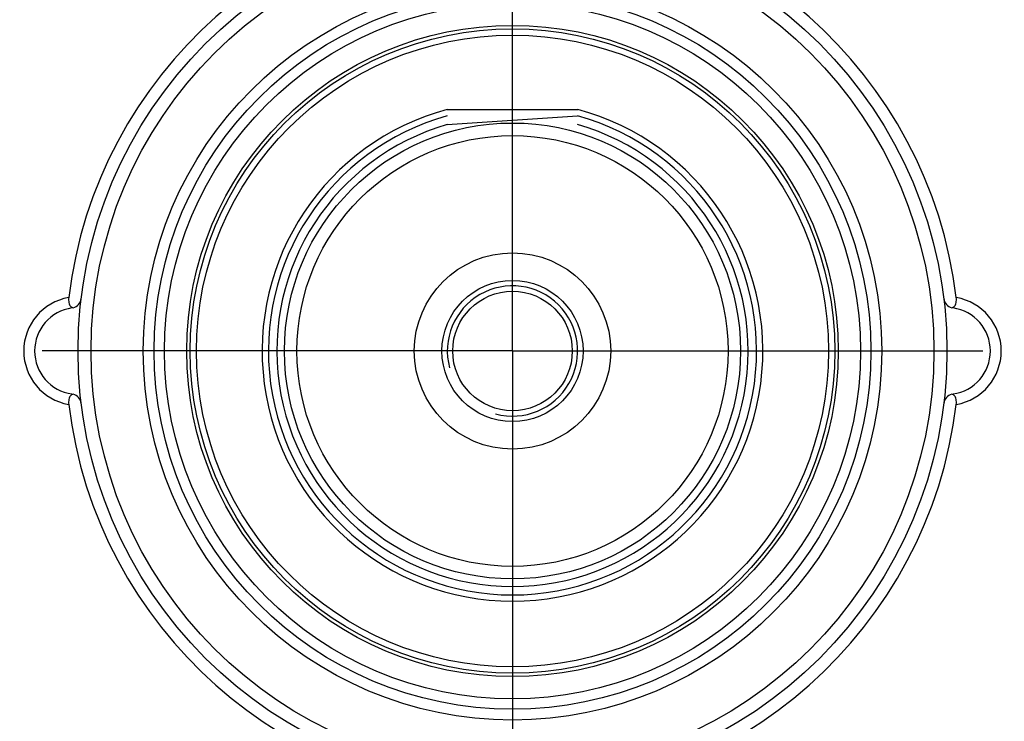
# Model space of a CAD drawing. Header units: millimetres. Extents: x 0 to 420, y 0 to 297.
# Tile 51 of 68: x 310 to 328, y 192 to 205. Entities that reach past the tile are written whole.
import ezdxf

# ---------------------------------------------------------------- set-up
doc = ezdxf.new("R2010")
doc.units = ezdxf.units.MM
doc.header["$LTSCALE"] = 23.1
doc.linetypes.add('CENTER', pattern=[0.6, 0.375, -0.075, 0.075, -0.075])
doc.layers.get('0').update_dxf_attribs({"linetype": 'CONTINUOUS'})
for name, color, linetype in [('AXIS', 7, 'CONTINUOUS'), ('COMPONENTS', 7, 'CONTINUOUS'), ('DIMENSION', 7, 'CONTINUOUS')]:
    doc.layers.add(name, color=color, linetype=linetype)
doc.styles.get("Standard").update_dxf_attribs({"font": 'arial.ttf'})
doc.styles.add('TEXTSTYLE_4', font='gdt')
doc.dimstyles.new('DIMSTYLE_5', dxfattribs={"dimtxt": 3, "dimasz": 4, "dimexe": 0.18, "dimexo": 0.0625, "dimgap": 0.09, "dimtad": 1, "dimtih": 1, "dimtoh": 1, "dimdec": 3, "dimlfac": 5, "dimdsep": 46, "dimtxsty": 'Standard', "dimblk": '_FILLED', "dimblk1": '_FILLED', "dimblk2": '_FILLED', "dimcen": 0.09, "dimadec": 0, "dimazin": 0, "dimtp": 0.2, "dimtm": 0.2, "dimtfac": 1, "dimtdec": 3, "dimtofl": 0, "dimtmove": 0, "dimatfit": 3, "dimldrblk": '_FILLED', "dimfxl": 1, "dimtolj": 1, "dimarcsym": 0})

# ---------------------------------------------------------------- blocks, each defined once
blk = doc.blocks.new('_FILLED')
at = {"color": 0, "linetype": 'ByBlock'}
blk.add_solid([(0, 0), (-1, 0.1625), (-1, -0.1625)], dxfattribs=at)
blk = doc.blocks.new('*D5')
at = {"layer": 'DIMENSION', "color": 2, "linetype": 'Continuous', "transparency": 16777216}
for p, q in [((287.147, 213.377), (270.155, 213.377)), ((299.621, 207.701), (287.147, 213.377)), ((287.147, 213.377), (287.147, 213.377))]:
    blk.add_line(p, q, dxfattribs=at)
at = {"layer": 'DIMENSION', "color": 2, "linetype": 'Continuous', "transparency": 16777216, "xscale": 4, "yscale": 4, "zscale": 4, "rotation": 335.5301621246}
blk.add_blockref('_FILLED', (299.621, 207.701), dxfattribs=at)
at = {"layer": 'DIMENSION', "color": 2, "linetype": 'Continuous', "transparency": 16777216, "insert": (284.147, 217.127), "char_height": 3, "width": 10.99257, "attachment_point": 3, "line_spacing_factor": 0.9, "style": 'TEXTSTYLE_4'}
blk.add_mtext('{\\Fgdt;n}\\Farial.ttf;215', dxfattribs=at)

msp = doc.modelspace()

# ---------------------------------------------------------------- linework, layer by layer
for p, q in [((317.98971, 203.24651), (320.39054, 203.24651)), ((317.99013, 202.96586), (320.39013, 203.12691))]:
    msp.add_line(p, q)
at = {"layer": 'AXIS', "color": 2, "linetype": 'CENTER'}
for q in [(319.19013, 221.0937), (296.89148, 198.79505), (341.48877, 198.79505), (319.19013, 176.49641)]:
    msp.add_line((319.19013, 198.79505), q, dxfattribs=at)
msp.add_circle((319.19013, 198.79505), 21.5, dxfattribs=at)
at = {"layer": 'COMPONENTS', "color": 7, "linetype": 'Continuous'}
for p, q in [((311.08607, 199.59415), (311.09963, 199.59143)), ((327.29419, 197.99597), (327.28064, 197.99868))]:
    msp.add_line(p, q, dxfattribs=at)
for points in [[(311.01834, 199.78019), (311.01615, 199.75585), (311.01581, 199.73241), (311.0173, 199.70989), (311.02071, 199.68781), (311.02595, 199.66667), (311.03272, 199.64793), (311.0411, 199.63198), (311.05097, 199.61844), (311.06183, 199.60759), (311.07347, 199.59953), (311.08607, 199.59415)], [(327.28063, 199.59143), (327.29418, 199.59415), (327.30678, 199.59953), (327.31843, 199.60759), (327.32928, 199.61844), (327.33916, 199.63198), (327.34753, 199.64793)], [(327.34753, 199.64793), (327.3543, 199.66667), (327.35954, 199.68781), (327.36295, 199.70989), (327.36445, 199.73241), (327.3641, 199.75585), (327.36192, 199.78019)], [(311.09962, 197.99868), (311.08606, 197.99597), (311.07346, 197.99058), (311.06181, 197.98252), (311.05096, 197.97168), (311.04108, 197.95813), (311.03271, 197.94219)], [(327.36193, 197.80992), (327.36412, 197.83426), (327.36447, 197.8577), (327.36297, 197.88023), (327.35956, 197.90231), (327.35432, 197.92345), (327.34755, 197.94219), (327.33917, 197.95813), (327.32929, 197.97168), (327.31844, 197.98252), (327.30679, 197.99058), (327.29419, 197.99597)], [(311.03271, 197.94219), (311.02593, 197.92345), (311.0207, 197.90231), (311.01728, 197.88023), (311.01579, 197.8577), (311.01613, 197.83426), (311.01832, 197.80992)]]:
    msp.add_lwpolyline(points, dxfattribs=at)
for radius in [16.765, 8, 7.76, 6.8, 6.6, 6.41037, 6, 5.935, 5.81953, 4.2, 3.96906, 1.80807, 1.3, 1.1]:
    msp.add_circle((319.19013, 198.79505), radius, dxfattribs=at)
for centre, radius, start, end in [((319.19013, 198.79505), 8.23096, 6.874007, 173.125993), ((319.19013, 198.79505), 4.61047, 105.09181, 74.908223), ((319.19013, 198.79505), 4.495, 105.483661, 74.516339), ((311.05013, 199.78521), 0.2, 284.329923, 353.0646), ((327.33013, 199.78521), 0.2, 186.9354, 255.670077), ((311.19013, 198.79505), 0.8, 98.047846, 261.952154), ((327.19013, 198.79505), 0.8, 278.047846, 81.952154), ((311.05013, 197.8049), 0.2, 6.9354, 75.673345), ((327.33013, 197.8049), 0.2, 104.326655, 173.0646), ((319.19013, 198.79505), 8.23097, 186.873969, 353.126031)]:
    msp.add_arc(centre, radius, start, end, dxfattribs=at)
at = {"layer": 'COMPONENTS', "color": 9, "linetype": 'Continuous'}
for centre, radius, start, end in [((319.19013, 198.79505), 4.34, 106.051305, 73.948695), ((311.19013, 198.79505), 1, 99.891838, 260.10707), ((327.19013, 198.79505), 1, 279.89293, 80.108162)]:
    msp.add_arc(centre, radius, start, end, dxfattribs=at)
at = {"layer": 'COMPONENTS', "color": 2, "linetype": 'Continuous'}
msp.add_arc((319.19013, 198.79505), 1.2, 255, 195, dxfattribs=at)

# ---------------------------------------------------------------- dimensions: what is measured, and where the dimension line sits
at = {"layer": 'DIMENSION', "color": 2, "linetype": 'Continuous'}
dim = msp.add_diameter_dim_2p(p1=(299.62127, 207.70066), p2=(338.75899, 189.88945), dimstyle='DIMSTYLE_5', dxfattribs=at)
dim.commit()
dim.dimension.update_dxf_attribs({"geometry": '*D5', "text_midpoint": (273.15478, 215.62742), "dimtype": 163})

doc.saveas('drawing.dxf')
